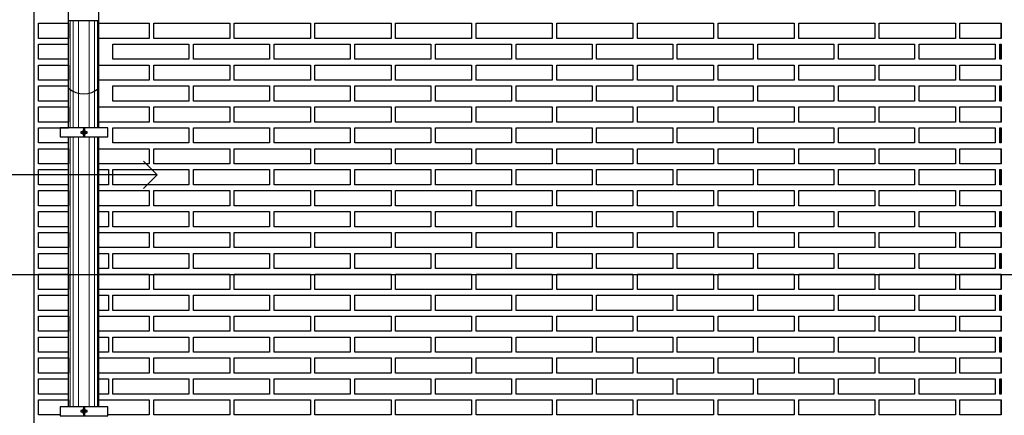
# Model space of a CAD drawing. Header units: millimetres. Extents: x 201 to 840, y 135 to 685.
# Tile 3 of 219: x 205.94 to 209.18, y 138.91 to 140.21. Entities that reach past the tile are written whole.
import ezdxf

# ---------------------------------------------------------------- set-up
doc = ezdxf.new("R2010")
doc.units = ezdxf.units.MM
doc.layers.add('001', color=1, linetype='Continuous', lineweight=5)
for name, color, linetype in [('01', 1, 'Continuous'), ('02', 2, 'Continuous'), ('04', 4, 'Continuous'), ('Ladrillo visto', 250, 'Continuous'), ('LLAMADAS', 1, 'Continuous')]:
    doc.layers.add(name, color=color, linetype=linetype)
doc.styles.get("Standard").update_dxf_attribs({"font": 'arial.ttf'})
doc.dimstyles.new('05', dxfattribs={"dimscale": 0, "dimtxt": 0.09, "dimasz": 0.05, "dimexe": 0, "dimexo": 0, "dimgap": 0, "dimtad": 0, "dimzin": 0, "dimdsep": 46, "dimtxsty": 'Standard', "dimblk": 'OPEN90', "dimcen": 0.25, "dimclrd": 1, "dimclre": 1, "dimclrt": 3, "dimadec": 0, "dimazin": 0, "dimtfac": 1, "dimtofl": 0, "dimtmove": 2, "dimatfit": 3, "dimldrblk": 'BOXFILLED', "dimfxl": 1, "dimtolj": 1, "dimtzin": 0, "dimarcsym": 0})

# ---------------------------------------------------------------- blocks, each defined once
blk = doc.blocks.new('A$C073D02E7')
at = {"layer": '02'}
blk.add_arc((-0.0501, 0.0572), 0.0761, 229.0332, 311.239, dxfattribs=at)
blk = doc.blocks.new('_OPEN90')
at = {"color": 0, "linetype": 'ByBlock'}
for p, q in [((-0.5, 0.5), (0, 0)), ((0, 0), (-1, 0)), ((0, 0), (-0.5, -0.5))]:
    blk.add_line(p, q, dxfattribs=at)

msp = doc.modelspace()

# ---------------------------------------------------------------- linework, layer by layer
at = {"layer": '001', "ltscale": 0.05}
for p, q in [((206.1073, 139.856), (206.1073, 140.2098)), ((206.1172, 139.856), (206.1172, 140.2098)), ((206.1344, 139.856), (206.1344, 140.2098)), ((206.1698, 139.856), (206.1698, 140.2098)), ((206.1869, 139.856), (206.1869, 140.2098)), ((206.1968, 139.856), (206.1968, 140.2098)), ((206.1073, 138.9385), (206.1073, 139.8266)), ((206.1172, 138.9385), (206.1172, 139.8266)), ((206.1344, 138.9385), (206.1344, 139.8266)), ((206.1698, 138.9385), (206.1698, 139.8266)), ((206.1869, 138.9385), (206.1869, 139.8266)), ((206.1968, 138.9385), (206.1968, 139.8266))]:
    msp.add_line(p, q, dxfattribs=at)
at = {"layer": '01'}
for p, q in [((206.1021, 140.2098), (206.1021, 140.243)), ((206.2021, 140.2098), (206.2021, 140.243)), ((206.1021, 139.856), (206.1021, 140.2098)), ((206.2021, 139.856), (206.2021, 140.2098)), ((206.1021, 138.9385), (206.1021, 139.8266)), ((206.2021, 138.9385), (206.2021, 139.8266))]:
    msp.add_line(p, q, dxfattribs=at)
at = {"layer": '01', "ltscale": 0.05}
for p, q in [((206.1508, 139.856), (206.1508, 139.8266)), ((206.1547, 139.856), (206.1547, 139.8266)), ((206.1508, 138.9385), (206.1508, 138.909)), ((206.1547, 138.9385), (206.1547, 138.909))]:
    msp.add_line(p, q, dxfattribs=at)
at = {"layer": '01'}
msp.add_lwpolyline([(206.1021, 140.2098), (206.2021, 140.2098)], dxfattribs=at)
for points in [[(206.2313, 139.856), (206.0741, 139.856), (206.0741, 139.8266), (206.2313, 139.8266)], [(206.149, 139.8349), (206.1507, 139.8349), (206.1507, 139.8477), (206.149, 139.8477)], [(206.1547, 139.8349), (206.1564, 139.8349), (206.1564, 139.8477), (206.1547, 139.8477)], [(206.1425, 139.8388), (206.149, 139.8388), (206.149, 139.8438), (206.1425, 139.8438)], [(206.1564, 139.8388), (206.1629, 139.8388), (206.1629, 139.8438), (206.1564, 139.8438)], [(206.2313, 138.9385), (206.0741, 138.9385), (206.0741, 138.909), (206.2313, 138.909)], [(206.1425, 138.9213), (206.149, 138.9213), (206.149, 138.9263), (206.1425, 138.9263)], [(206.149, 138.9173), (206.1507, 138.9173), (206.1507, 138.9301), (206.149, 138.9301)], [(206.1547, 138.9173), (206.1564, 138.9173), (206.1564, 138.9302), (206.1547, 138.9302)], [(206.1564, 138.9213), (206.1629, 138.9213), (206.1629, 138.9263), (206.1564, 138.9263)]]:
    msp.add_lwpolyline(points, close=True, dxfattribs=at)
at = {"layer": '04'}
msp.add_lwpolyline([(205.9879, 140.243), (205.9879, 137.6228)], dxfattribs=at)
at = {"layer": 'Ladrillo visto', "color": 250, "ltscale": 0.01}
for p, q in [((209.1679, 140.2008), (209.1679, 140.1508)), ((209.1679, 140.1321), (209.1679, 140.0821)), ((209.1679, 140.0631), (209.1679, 140.0131)), ((209.1679, 139.9943), (209.1679, 139.9443)), ((209.1679, 139.9254), (209.1679, 139.8754)), ((209.1679, 139.8566), (209.1679, 139.8066)), ((209.1679, 139.7877), (209.1679, 139.7377)), ((209.1679, 139.7189), (209.1679, 139.6689)), ((209.1679, 139.6499), (209.1679, 139.5999)), ((209.1679, 139.5811), (209.1679, 139.5311)), ((209.1679, 139.5122), (209.1679, 139.4622)), ((209.1679, 139.4434), (209.1679, 139.3934)), ((209.1679, 139.3745), (209.1679, 139.3245)), ((209.1679, 139.3057), (209.1679, 139.2557)), ((209.1679, 139.2367), (209.1679, 139.1867)), ((209.1679, 139.1679), (209.1679, 139.1179)), ((209.1679, 139.099), (209.1679, 139.049)), ((209.1679, 139.0302), (209.1679, 138.9802)), ((209.1679, 138.9613), (209.1679, 138.9113))]:
    msp.add_line(p, q, dxfattribs=at)
at = {"layer": 'Ladrillo visto', "color": 250}
for p, q in [((209.1679, 140.1508), (209.1679, 140.2008)), ((209.1679, 140.0821), (209.1679, 140.1321)), ((209.1679, 140.0131), (209.1679, 140.0631)), ((209.1679, 139.9443), (209.1679, 139.9943)), ((209.1679, 139.8754), (209.1679, 139.9254)), ((209.1679, 139.8066), (209.1679, 139.8566)), ((209.1679, 139.7377), (209.1679, 139.7877)), ((209.1679, 139.6689), (209.1679, 139.7189)), ((209.1679, 139.5999), (209.1679, 139.6499)), ((209.1679, 139.5311), (209.1679, 139.5811)), ((209.1679, 139.4622), (209.1679, 139.5122)), ((209.1679, 139.3934), (209.1679, 139.4434)), ((209.1679, 139.3245), (209.1679, 139.3745)), ((209.1679, 139.2557), (209.1679, 139.3057)), ((209.1679, 139.1867), (209.1679, 139.2367)), ((209.1679, 139.1179), (209.1679, 139.1679)), ((209.1679, 139.049), (209.1679, 139.099)), ((209.1679, 138.9802), (209.1679, 139.0302)), ((209.1679, 138.9113), (209.1679, 138.9613))]:
    msp.add_line(p, q, dxfattribs=at)
at = {"layer": 'Ladrillo visto', "color": 250, "linetype": 'Continuous', "ltscale": 0.1}
for points in [[(206.102, 140.1508), (206.0029, 140.1508), (206.0029, 140.2008), (206.102, 140.2008)], [(206.632, 140.1508), (206.382, 140.1508), (206.382, 140.2008), (206.632, 140.2008)], [(206.632, 140.1508), (206.382, 140.1508), (206.382, 140.2008), (206.632, 140.2008)], [(206.897, 140.1508), (206.647, 140.1508), (206.647, 140.2008), (206.897, 140.2008)], [(206.897, 140.1508), (206.647, 140.1508), (206.647, 140.2008), (206.897, 140.2008)], [(207.162, 140.1508), (206.912, 140.1508), (206.912, 140.2008), (207.162, 140.2008)], [(207.162, 140.1508), (206.912, 140.1508), (206.912, 140.2008), (207.162, 140.2008)], [(207.427, 140.1508), (207.177, 140.1508), (207.177, 140.2008), (207.427, 140.2008)], [(207.427, 140.1508), (207.177, 140.1508), (207.177, 140.2008), (207.427, 140.2008)], [(207.692, 140.1508), (207.442, 140.1508), (207.442, 140.2008), (207.692, 140.2008)], [(207.692, 140.1508), (207.442, 140.1508), (207.442, 140.2008), (207.692, 140.2008)], [(207.957, 140.1508), (207.707, 140.1508), (207.707, 140.2008), (207.957, 140.2008)], [(207.957, 140.1508), (207.707, 140.1508), (207.707, 140.2008), (207.957, 140.2008)], [(208.222, 140.1508), (207.972, 140.1508), (207.972, 140.2008), (208.222, 140.2008)], [(208.222, 140.1508), (207.972, 140.1508), (207.972, 140.2008), (208.222, 140.2008)], [(208.487, 140.1508), (208.237, 140.1508), (208.237, 140.2008), (208.487, 140.2008)], [(208.487, 140.1508), (208.237, 140.1508), (208.237, 140.2008), (208.487, 140.2008)], [(208.752, 140.1508), (208.502, 140.1508), (208.502, 140.2008), (208.752, 140.2008)], [(208.752, 140.1508), (208.502, 140.1508), (208.502, 140.2008), (208.752, 140.2008)], [(209.017, 140.1508), (208.767, 140.1508), (208.767, 140.2008), (209.017, 140.2008)], [(209.017, 140.1508), (208.767, 140.1508), (208.767, 140.2008), (209.017, 140.2008)], [(206.4979, 140.0821), (206.2479, 140.0821), (206.2479, 140.1321), (206.4979, 140.1321)], [(206.7629, 140.0821), (206.5129, 140.0821), (206.5129, 140.1321), (206.7629, 140.1321)], [(207.0279, 140.0821), (206.7779, 140.0821), (206.7779, 140.1321), (207.0279, 140.1321)], [(207.2929, 140.0821), (207.0429, 140.0821), (207.0429, 140.1321), (207.2929, 140.1321)], [(207.5579, 140.0821), (207.3079, 140.0821), (207.3079, 140.1321), (207.5579, 140.1321)], [(207.8229, 140.0821), (207.5729, 140.0821), (207.5729, 140.1321), (207.8229, 140.1321)], [(208.0879, 140.0821), (207.8379, 140.0821), (207.8379, 140.1321), (208.0879, 140.1321)], [(208.3529, 140.0821), (208.1029, 140.0821), (208.1029, 140.1321), (208.3529, 140.1321)], [(208.6179, 140.0821), (208.3679, 140.0821), (208.3679, 140.1321), (208.6179, 140.1321)], [(208.8829, 140.0821), (208.6329, 140.0821), (208.6329, 140.1321), (208.8829, 140.1321)], [(209.1479, 140.0821), (208.8979, 140.0821), (208.8979, 140.1321), (209.1479, 140.1321)], [(206.102, 140.0131), (206.0029, 140.0131), (206.0029, 140.0631), (206.102, 140.0631)], [(206.632, 140.0131), (206.382, 140.0131), (206.382, 140.0631), (206.632, 140.0631)], [(206.632, 140.0131), (206.382, 140.0131), (206.382, 140.0631), (206.632, 140.0631)], [(206.897, 140.0131), (206.647, 140.0131), (206.647, 140.0631), (206.897, 140.0631)], [(206.897, 140.0131), (206.647, 140.0131), (206.647, 140.0631), (206.897, 140.0631)], [(207.162, 140.0131), (206.912, 140.0131), (206.912, 140.0631), (207.162, 140.0631)], [(207.162, 140.0131), (206.912, 140.0131), (206.912, 140.0631), (207.162, 140.0631)], [(207.427, 140.0131), (207.177, 140.0131), (207.177, 140.0631), (207.427, 140.0631)], [(207.427, 140.0131), (207.177, 140.0131), (207.177, 140.0631), (207.427, 140.0631)], [(207.692, 140.0131), (207.442, 140.0131), (207.442, 140.0631), (207.692, 140.0631)], [(207.692, 140.0131), (207.442, 140.0131), (207.442, 140.0631), (207.692, 140.0631)], [(207.957, 140.0131), (207.707, 140.0131), (207.707, 140.0631), (207.957, 140.0631)], [(207.957, 140.0131), (207.707, 140.0131), (207.707, 140.0631), (207.957, 140.0631)], [(208.222, 140.0131), (207.972, 140.0131), (207.972, 140.0631), (208.222, 140.0631)], [(208.222, 140.0131), (207.972, 140.0131), (207.972, 140.0631), (208.222, 140.0631)], [(208.487, 140.0131), (208.237, 140.0131), (208.237, 140.0631), (208.487, 140.0631)], [(208.487, 140.0131), (208.237, 140.0131), (208.237, 140.0631), (208.487, 140.0631)], [(208.752, 140.0131), (208.502, 140.0131), (208.502, 140.0631), (208.752, 140.0631)], [(208.752, 140.0131), (208.502, 140.0131), (208.502, 140.0631), (208.752, 140.0631)], [(209.017, 140.0131), (208.767, 140.0131), (208.767, 140.0631), (209.017, 140.0631)], [(209.017, 140.0131), (208.767, 140.0131), (208.767, 140.0631), (209.017, 140.0631)], [(206.4979, 139.9443), (206.2479, 139.9443), (206.2479, 139.9943), (206.4979, 139.9943)], [(206.7629, 139.9443), (206.5129, 139.9443), (206.5129, 139.9943), (206.7629, 139.9943)], [(207.0279, 139.9443), (206.7779, 139.9443), (206.7779, 139.9943), (207.0279, 139.9943)], [(207.2929, 139.9443), (207.0429, 139.9443), (207.0429, 139.9943), (207.2929, 139.9943)], [(207.5579, 139.9443), (207.3079, 139.9443), (207.3079, 139.9943), (207.5579, 139.9943)], [(207.8229, 139.9443), (207.5729, 139.9443), (207.5729, 139.9943), (207.8229, 139.9943)], [(208.0879, 139.9443), (207.8379, 139.9443), (207.8379, 139.9943), (208.0879, 139.9943)], [(208.3529, 139.9443), (208.1029, 139.9443), (208.1029, 139.9943), (208.3529, 139.9943)], [(208.6179, 139.9443), (208.3679, 139.9443), (208.3679, 139.9943), (208.6179, 139.9943)], [(208.8829, 139.9443), (208.6329, 139.9443), (208.6329, 139.9943), (208.8829, 139.9943)], [(209.1479, 139.9443), (208.8979, 139.9443), (208.8979, 139.9943), (209.1479, 139.9943)], [(206.102, 139.8754), (206.0029, 139.8754), (206.0029, 139.9254), (206.102, 139.9254)], [(206.632, 139.8754), (206.382, 139.8754), (206.382, 139.9254), (206.632, 139.9254)], [(206.632, 139.8754), (206.382, 139.8754), (206.382, 139.9254), (206.632, 139.9254)], [(206.897, 139.8754), (206.647, 139.8754), (206.647, 139.9254), (206.897, 139.9254)], [(206.897, 139.8754), (206.647, 139.8754), (206.647, 139.9254), (206.897, 139.9254)], [(207.162, 139.8754), (206.912, 139.8754), (206.912, 139.9254), (207.162, 139.9254)], [(207.162, 139.8754), (206.912, 139.8754), (206.912, 139.9254), (207.162, 139.9254)], [(207.427, 139.8754), (207.177, 139.8754), (207.177, 139.9254), (207.427, 139.9254)], [(207.427, 139.8754), (207.177, 139.8754), (207.177, 139.9254), (207.427, 139.9254)], [(207.692, 139.8754), (207.442, 139.8754), (207.442, 139.9254), (207.692, 139.9254)], [(207.692, 139.8754), (207.442, 139.8754), (207.442, 139.9254), (207.692, 139.9254)], [(207.957, 139.8754), (207.707, 139.8754), (207.707, 139.9254), (207.957, 139.9254)], [(207.957, 139.8754), (207.707, 139.8754), (207.707, 139.9254), (207.957, 139.9254)], [(208.222, 139.8754), (207.972, 139.8754), (207.972, 139.9254), (208.222, 139.9254)], [(208.222, 139.8754), (207.972, 139.8754), (207.972, 139.9254), (208.222, 139.9254)], [(208.487, 139.8754), (208.237, 139.8754), (208.237, 139.9254), (208.487, 139.9254)], [(208.487, 139.8754), (208.237, 139.8754), (208.237, 139.9254), (208.487, 139.9254)], [(208.752, 139.8754), (208.502, 139.8754), (208.502, 139.9254), (208.752, 139.9254)], [(208.752, 139.8754), (208.502, 139.8754), (208.502, 139.9254), (208.752, 139.9254)], [(209.017, 139.8754), (208.767, 139.8754), (208.767, 139.9254), (209.017, 139.9254)], [(209.017, 139.8754), (208.767, 139.8754), (208.767, 139.9254), (209.017, 139.9254)], [(206.4979, 139.8066), (206.2479, 139.8066), (206.2479, 139.8566), (206.4979, 139.8566)], [(206.7629, 139.8066), (206.5129, 139.8066), (206.5129, 139.8566), (206.7629, 139.8566)], [(207.0279, 139.8066), (206.7779, 139.8066), (206.7779, 139.8566), (207.0279, 139.8566)], [(207.2929, 139.8066), (207.0429, 139.8066), (207.0429, 139.8566), (207.2929, 139.8566)], [(207.5579, 139.8066), (207.3079, 139.8066), (207.3079, 139.8566), (207.5579, 139.8566)], [(207.8229, 139.8066), (207.5729, 139.8066), (207.5729, 139.8566), (207.8229, 139.8566)], [(208.0879, 139.8066), (207.8379, 139.8066), (207.8379, 139.8566), (208.0879, 139.8566)], [(208.3529, 139.8066), (208.1029, 139.8066), (208.1029, 139.8566), (208.3529, 139.8566)], [(208.6179, 139.8066), (208.3679, 139.8066), (208.3679, 139.8566), (208.6179, 139.8566)], [(208.8829, 139.8066), (208.6329, 139.8066), (208.6329, 139.8566), (208.8829, 139.8566)], [(209.1479, 139.8066), (208.8979, 139.8066), (208.8979, 139.8566), (209.1479, 139.8566)], [(206.102, 139.7377), (206.0029, 139.7377), (206.0029, 139.7877), (206.102, 139.7877)], [(206.632, 139.7377), (206.382, 139.7377), (206.382, 139.7877), (206.632, 139.7877)], [(206.632, 139.7377), (206.382, 139.7377), (206.382, 139.7877), (206.632, 139.7877)], [(206.897, 139.7377), (206.647, 139.7377), (206.647, 139.7877), (206.897, 139.7877)], [(206.897, 139.7377), (206.647, 139.7377), (206.647, 139.7877), (206.897, 139.7877)], [(207.162, 139.7377), (206.912, 139.7377), (206.912, 139.7877), (207.162, 139.7877)], [(207.162, 139.7377), (206.912, 139.7377), (206.912, 139.7877), (207.162, 139.7877)], [(207.427, 139.7377), (207.177, 139.7377), (207.177, 139.7877), (207.427, 139.7877)], [(207.427, 139.7377), (207.177, 139.7377), (207.177, 139.7877), (207.427, 139.7877)], [(207.692, 139.7377), (207.442, 139.7377), (207.442, 139.7877), (207.692, 139.7877)], [(207.692, 139.7377), (207.442, 139.7377), (207.442, 139.7877), (207.692, 139.7877)], [(207.957, 139.7377), (207.707, 139.7377), (207.707, 139.7877), (207.957, 139.7877)], [(207.957, 139.7377), (207.707, 139.7377), (207.707, 139.7877), (207.957, 139.7877)], [(208.222, 139.7377), (207.972, 139.7377), (207.972, 139.7877), (208.222, 139.7877)], [(208.222, 139.7377), (207.972, 139.7377), (207.972, 139.7877), (208.222, 139.7877)], [(208.487, 139.7377), (208.237, 139.7377), (208.237, 139.7877), (208.487, 139.7877)], [(208.487, 139.7377), (208.237, 139.7377), (208.237, 139.7877), (208.487, 139.7877)], [(208.752, 139.7377), (208.502, 139.7377), (208.502, 139.7877), (208.752, 139.7877)], [(208.752, 139.7377), (208.502, 139.7377), (208.502, 139.7877), (208.752, 139.7877)], [(209.017, 139.7377), (208.767, 139.7377), (208.767, 139.7877), (209.017, 139.7877)], [(209.017, 139.7377), (208.767, 139.7377), (208.767, 139.7877), (209.017, 139.7877)], [(206.4979, 139.6689), (206.2479, 139.6689), (206.2479, 139.7189), (206.4979, 139.7189)], [(206.7629, 139.6689), (206.5129, 139.6689), (206.5129, 139.7189), (206.7629, 139.7189)], [(207.0279, 139.6689), (206.7779, 139.6689), (206.7779, 139.7189), (207.0279, 139.7189)], [(207.2929, 139.6689), (207.0429, 139.6689), (207.0429, 139.7189), (207.2929, 139.7189)], [(207.5579, 139.6689), (207.3079, 139.6689), (207.3079, 139.7189), (207.5579, 139.7189)], [(207.8229, 139.6689), (207.5729, 139.6689), (207.5729, 139.7189), (207.8229, 139.7189)], [(208.0879, 139.6689), (207.8379, 139.6689), (207.8379, 139.7189), (208.0879, 139.7189)], [(208.3529, 139.6689), (208.1029, 139.6689), (208.1029, 139.7189), (208.3529, 139.7189)], [(208.6179, 139.6689), (208.3679, 139.6689), (208.3679, 139.7189), (208.6179, 139.7189)], [(208.8829, 139.6689), (208.6329, 139.6689), (208.6329, 139.7189), (208.8829, 139.7189)], [(209.1479, 139.6689), (208.8979, 139.6689), (208.8979, 139.7189), (209.1479, 139.7189)], [(206.102, 139.5999), (206.0029, 139.5999), (206.0029, 139.6499), (206.102, 139.6499)], [(206.632, 139.5999), (206.382, 139.5999), (206.382, 139.6499), (206.632, 139.6499)], [(206.632, 139.5999), (206.382, 139.5999), (206.382, 139.6499), (206.632, 139.6499)], [(206.897, 139.5999), (206.647, 139.5999), (206.647, 139.6499), (206.897, 139.6499)], [(206.897, 139.5999), (206.647, 139.5999), (206.647, 139.6499), (206.897, 139.6499)], [(207.162, 139.5999), (206.912, 139.5999), (206.912, 139.6499), (207.162, 139.6499)], [(207.162, 139.5999), (206.912, 139.5999), (206.912, 139.6499), (207.162, 139.6499)], [(207.427, 139.5999), (207.177, 139.5999), (207.177, 139.6499), (207.427, 139.6499)], [(207.427, 139.5999), (207.177, 139.5999), (207.177, 139.6499), (207.427, 139.6499)], [(207.692, 139.5999), (207.442, 139.5999), (207.442, 139.6499), (207.692, 139.6499)], [(207.692, 139.5999), (207.442, 139.5999), (207.442, 139.6499), (207.692, 139.6499)], [(207.957, 139.5999), (207.707, 139.5999), (207.707, 139.6499), (207.957, 139.6499)], [(207.957, 139.5999), (207.707, 139.5999), (207.707, 139.6499), (207.957, 139.6499)], [(208.222, 139.5999), (207.972, 139.5999), (207.972, 139.6499), (208.222, 139.6499)], [(208.222, 139.5999), (207.972, 139.5999), (207.972, 139.6499), (208.222, 139.6499)], [(208.487, 139.5999), (208.237, 139.5999), (208.237, 139.6499), (208.487, 139.6499)], [(208.487, 139.5999), (208.237, 139.5999), (208.237, 139.6499), (208.487, 139.6499)], [(208.752, 139.5999), (208.502, 139.5999), (208.502, 139.6499), (208.752, 139.6499)], [(208.752, 139.5999), (208.502, 139.5999), (208.502, 139.6499), (208.752, 139.6499)], [(209.017, 139.5999), (208.767, 139.5999), (208.767, 139.6499), (209.017, 139.6499)], [(209.017, 139.5999), (208.767, 139.5999), (208.767, 139.6499), (209.017, 139.6499)], [(206.4979, 139.5311), (206.2479, 139.5311), (206.2479, 139.5811), (206.4979, 139.5811)], [(206.7629, 139.5311), (206.5129, 139.5311), (206.5129, 139.5811), (206.7629, 139.5811)], [(207.0279, 139.5311), (206.7779, 139.5311), (206.7779, 139.5811), (207.0279, 139.5811)], [(207.2929, 139.5311), (207.0429, 139.5311), (207.0429, 139.5811), (207.2929, 139.5811)], [(207.5579, 139.5311), (207.3079, 139.5311), (207.3079, 139.5811), (207.5579, 139.5811)], [(207.8229, 139.5311), (207.5729, 139.5311), (207.5729, 139.5811), (207.8229, 139.5811)], [(208.0879, 139.5311), (207.8379, 139.5311), (207.8379, 139.5811), (208.0879, 139.5811)], [(208.3529, 139.5311), (208.1029, 139.5311), (208.1029, 139.5811), (208.3529, 139.5811)], [(208.6179, 139.5311), (208.3679, 139.5311), (208.3679, 139.5811), (208.6179, 139.5811)], [(208.8829, 139.5311), (208.6329, 139.5311), (208.6329, 139.5811), (208.8829, 139.5811)], [(209.1479, 139.5311), (208.8979, 139.5311), (208.8979, 139.5811), (209.1479, 139.5811)], [(206.102, 139.4622), (206.0029, 139.4622), (206.0029, 139.5122), (206.102, 139.5122)], [(206.632, 139.4622), (206.382, 139.4622), (206.382, 139.5122), (206.632, 139.5122)], [(206.632, 139.4622), (206.382, 139.4622), (206.382, 139.5122), (206.632, 139.5122)], [(206.897, 139.4622), (206.647, 139.4622), (206.647, 139.5122), (206.897, 139.5122)], [(206.897, 139.4622), (206.647, 139.4622), (206.647, 139.5122), (206.897, 139.5122)], [(207.162, 139.4622), (206.912, 139.4622), (206.912, 139.5122), (207.162, 139.5122)], [(207.162, 139.4622), (206.912, 139.4622), (206.912, 139.5122), (207.162, 139.5122)], [(207.427, 139.4622), (207.177, 139.4622), (207.177, 139.5122), (207.427, 139.5122)], [(207.427, 139.4622), (207.177, 139.4622), (207.177, 139.5122), (207.427, 139.5122)], [(207.692, 139.4622), (207.442, 139.4622), (207.442, 139.5122), (207.692, 139.5122)], [(207.692, 139.4622), (207.442, 139.4622), (207.442, 139.5122), (207.692, 139.5122)], [(207.957, 139.4622), (207.707, 139.4622), (207.707, 139.5122), (207.957, 139.5122)], [(207.957, 139.4622), (207.707, 139.4622), (207.707, 139.5122), (207.957, 139.5122)], [(208.222, 139.4622), (207.972, 139.4622), (207.972, 139.5122), (208.222, 139.5122)], [(208.222, 139.4622), (207.972, 139.4622), (207.972, 139.5122), (208.222, 139.5122)], [(208.487, 139.4622), (208.237, 139.4622), (208.237, 139.5122), (208.487, 139.5122)], [(208.487, 139.4622), (208.237, 139.4622), (208.237, 139.5122), (208.487, 139.5122)], [(208.752, 139.4622), (208.502, 139.4622), (208.502, 139.5122), (208.752, 139.5122)], [(208.752, 139.4622), (208.502, 139.4622), (208.502, 139.5122), (208.752, 139.5122)], [(209.017, 139.4622), (208.767, 139.4622), (208.767, 139.5122), (209.017, 139.5122)], [(209.017, 139.4622), (208.767, 139.4622), (208.767, 139.5122), (209.017, 139.5122)], [(206.4979, 139.3934), (206.2479, 139.3934), (206.2479, 139.4434), (206.4979, 139.4434)], [(206.7629, 139.3934), (206.5129, 139.3934), (206.5129, 139.4434), (206.7629, 139.4434)], [(207.0279, 139.3934), (206.7779, 139.3934), (206.7779, 139.4434), (207.0279, 139.4434)], [(207.2929, 139.3934), (207.0429, 139.3934), (207.0429, 139.4434), (207.2929, 139.4434)], [(207.5579, 139.3934), (207.3079, 139.3934), (207.3079, 139.4434), (207.5579, 139.4434)], [(207.8229, 139.3934), (207.5729, 139.3934), (207.5729, 139.4434), (207.8229, 139.4434)], [(208.0879, 139.3934), (207.8379, 139.3934), (207.8379, 139.4434), (208.0879, 139.4434)], [(208.3529, 139.3934), (208.1029, 139.3934), (208.1029, 139.4434), (208.3529, 139.4434)], [(208.6179, 139.3934), (208.3679, 139.3934), (208.3679, 139.4434), (208.6179, 139.4434)], [(208.8829, 139.3934), (208.6329, 139.3934), (208.6329, 139.4434), (208.8829, 139.4434)], [(209.1479, 139.3934), (208.8979, 139.3934), (208.8979, 139.4434), (209.1479, 139.4434)], [(206.102, 139.3245), (206.0029, 139.3245), (206.0029, 139.3745), (206.102, 139.3745)], [(206.632, 139.3245), (206.382, 139.3245), (206.382, 139.3745), (206.632, 139.3745)], [(206.632, 139.3245), (206.382, 139.3245), (206.382, 139.3745), (206.632, 139.3745)], [(206.897, 139.3245), (206.647, 139.3245), (206.647, 139.3745), (206.897, 139.3745)], [(206.897, 139.3245), (206.647, 139.3245), (206.647, 139.3745), (206.897, 139.3745)], [(207.162, 139.3245), (206.912, 139.3245), (206.912, 139.3745), (207.162, 139.3745)], [(207.162, 139.3245), (206.912, 139.3245), (206.912, 139.3745), (207.162, 139.3745)], [(207.427, 139.3245), (207.177, 139.3245), (207.177, 139.3745), (207.427, 139.3745)], [(207.427, 139.3245), (207.177, 139.3245), (207.177, 139.3745), (207.427, 139.3745)], [(207.692, 139.3245), (207.442, 139.3245), (207.442, 139.3745), (207.692, 139.3745)], [(207.692, 139.3245), (207.442, 139.3245), (207.442, 139.3745), (207.692, 139.3745)], [(207.957, 139.3245), (207.707, 139.3245), (207.707, 139.3745), (207.957, 139.3745)], [(207.957, 139.3245), (207.707, 139.3245), (207.707, 139.3745), (207.957, 139.3745)], [(208.222, 139.3245), (207.972, 139.3245), (207.972, 139.3745), (208.222, 139.3745)], [(208.222, 139.3245), (207.972, 139.3245), (207.972, 139.3745), (208.222, 139.3745)], [(208.487, 139.3245), (208.237, 139.3245), (208.237, 139.3745), (208.487, 139.3745)], [(208.487, 139.3245), (208.237, 139.3245), (208.237, 139.3745), (208.487, 139.3745)], [(208.752, 139.3245), (208.502, 139.3245), (208.502, 139.3745), (208.752, 139.3745)], [(208.752, 139.3245), (208.502, 139.3245), (208.502, 139.3745), (208.752, 139.3745)], [(209.017, 139.3245), (208.767, 139.3245), (208.767, 139.3745), (209.017, 139.3745)], [(209.017, 139.3245), (208.767, 139.3245), (208.767, 139.3745), (209.017, 139.3745)], [(206.4979, 139.2557), (206.2479, 139.2557), (206.2479, 139.3057), (206.4979, 139.3057)], [(206.7629, 139.2557), (206.5129, 139.2557), (206.5129, 139.3057), (206.7629, 139.3057)], [(207.0279, 139.2557), (206.7779, 139.2557), (206.7779, 139.3057), (207.0279, 139.3057)], [(207.2929, 139.2557), (207.0429, 139.2557), (207.0429, 139.3057), (207.2929, 139.3057)], [(207.5579, 139.2557), (207.3079, 139.2557), (207.3079, 139.3057), (207.5579, 139.3057)], [(207.8229, 139.2557), (207.5729, 139.2557), (207.5729, 139.3057), (207.8229, 139.3057)], [(208.0879, 139.2557), (207.8379, 139.2557), (207.8379, 139.3057), (208.0879, 139.3057)], [(208.3529, 139.2557), (208.1029, 139.2557), (208.1029, 139.3057), (208.3529, 139.3057)], [(208.6179, 139.2557), (208.3679, 139.2557), (208.3679, 139.3057), (208.6179, 139.3057)], [(208.8829, 139.2557), (208.6329, 139.2557), (208.6329, 139.3057), (208.8829, 139.3057)], [(209.1479, 139.2557), (208.8979, 139.2557), (208.8979, 139.3057), (209.1479, 139.3057)], [(206.102, 139.1867), (206.0029, 139.1867), (206.0029, 139.2367), (206.102, 139.2367)], [(206.632, 139.1867), (206.382, 139.1867), (206.382, 139.2367), (206.632, 139.2367)], [(206.632, 139.1867), (206.382, 139.1867), (206.382, 139.2367), (206.632, 139.2367)], [(206.897, 139.1867), (206.647, 139.1867), (206.647, 139.2367), (206.897, 139.2367)], [(206.897, 139.1867), (206.647, 139.1867), (206.647, 139.2367), (206.897, 139.2367)], [(207.162, 139.1867), (206.912, 139.1867), (206.912, 139.2367), (207.162, 139.2367)], [(207.162, 139.1867), (206.912, 139.1867), (206.912, 139.2367), (207.162, 139.2367)], [(207.427, 139.1867), (207.177, 139.1867), (207.177, 139.2367), (207.427, 139.2367)], [(207.427, 139.1867), (207.177, 139.1867), (207.177, 139.2367), (207.427, 139.2367)], [(207.692, 139.1867), (207.442, 139.1867), (207.442, 139.2367), (207.692, 139.2367)], [(207.692, 139.1867), (207.442, 139.1867), (207.442, 139.2367), (207.692, 139.2367)], [(207.957, 139.1867), (207.707, 139.1867), (207.707, 139.2367), (207.957, 139.2367)], [(207.957, 139.1867), (207.707, 139.1867), (207.707, 139.2367), (207.957, 139.2367)], [(208.222, 139.1867), (207.972, 139.1867), (207.972, 139.2367), (208.222, 139.2367)], [(208.222, 139.1867), (207.972, 139.1867), (207.972, 139.2367), (208.222, 139.2367)], [(208.487, 139.1867), (208.237, 139.1867), (208.237, 139.2367), (208.487, 139.2367)], [(208.487, 139.1867), (208.237, 139.1867), (208.237, 139.2367), (208.487, 139.2367)], [(208.752, 139.1867), (208.502, 139.1867), (208.502, 139.2367), (208.752, 139.2367)], [(208.752, 139.1867), (208.502, 139.1867), (208.502, 139.2367), (208.752, 139.2367)], [(209.017, 139.1867), (208.767, 139.1867), (208.767, 139.2367), (209.017, 139.2367)], [(209.017, 139.1867), (208.767, 139.1867), (208.767, 139.2367), (209.017, 139.2367)], [(206.4979, 139.1179), (206.2479, 139.1179), (206.2479, 139.1679), (206.4979, 139.1679)], [(206.7629, 139.1179), (206.5129, 139.1179), (206.5129, 139.1679), (206.7629, 139.1679)], [(207.0279, 139.1179), (206.7779, 139.1179), (206.7779, 139.1679), (207.0279, 139.1679)], [(207.2929, 139.1179), (207.0429, 139.1179), (207.0429, 139.1679), (207.2929, 139.1679)], [(207.5579, 139.1179), (207.3079, 139.1179), (207.3079, 139.1679), (207.5579, 139.1679)], [(207.8229, 139.1179), (207.5729, 139.1179), (207.5729, 139.1679), (207.8229, 139.1679)], [(208.0879, 139.1179), (207.8379, 139.1179), (207.8379, 139.1679), (208.0879, 139.1679)], [(208.3529, 139.1179), (208.1029, 139.1179), (208.1029, 139.1679), (208.3529, 139.1679)], [(208.6179, 139.1179), (208.3679, 139.1179), (208.3679, 139.1679), (208.6179, 139.1679)], [(208.8829, 139.1179), (208.6329, 139.1179), (208.6329, 139.1679), (208.8829, 139.1679)], [(209.1479, 139.1179), (208.8979, 139.1179), (208.8979, 139.1679), (209.1479, 139.1679)], [(206.102, 139.049), (206.0029, 139.049), (206.0029, 139.099), (206.102, 139.099)], [(206.632, 139.049), (206.382, 139.049), (206.382, 139.099), (206.632, 139.099)], [(206.632, 139.049), (206.382, 139.049), (206.382, 139.099), (206.632, 139.099)], [(206.897, 139.049), (206.647, 139.049), (206.647, 139.099), (206.897, 139.099)], [(206.897, 139.049), (206.647, 139.049), (206.647, 139.099), (206.897, 139.099)], [(207.162, 139.049), (206.912, 139.049), (206.912, 139.099), (207.162, 139.099)], [(207.162, 139.049), (206.912, 139.049), (206.912, 139.099), (207.162, 139.099)], [(207.427, 139.049), (207.177, 139.049), (207.177, 139.099), (207.427, 139.099)], [(207.427, 139.049), (207.177, 139.049), (207.177, 139.099), (207.427, 139.099)], [(207.692, 139.049), (207.442, 139.049), (207.442, 139.099), (207.692, 139.099)], [(207.692, 139.049), (207.442, 139.049), (207.442, 139.099), (207.692, 139.099)], [(207.957, 139.049), (207.707, 139.049), (207.707, 139.099), (207.957, 139.099)], [(207.957, 139.049), (207.707, 139.049), (207.707, 139.099), (207.957, 139.099)], [(208.222, 139.049), (207.972, 139.049), (207.972, 139.099), (208.222, 139.099)], [(208.222, 139.049), (207.972, 139.049), (207.972, 139.099), (208.222, 139.099)], [(208.487, 139.049), (208.237, 139.049), (208.237, 139.099), (208.487, 139.099)], [(208.487, 139.049), (208.237, 139.049), (208.237, 139.099), (208.487, 139.099)], [(208.752, 139.049), (208.502, 139.049), (208.502, 139.099), (208.752, 139.099)], [(208.752, 139.049), (208.502, 139.049), (208.502, 139.099), (208.752, 139.099)], [(209.017, 139.049), (208.767, 139.049), (208.767, 139.099), (209.017, 139.099)], [(209.017, 139.049), (208.767, 139.049), (208.767, 139.099), (209.017, 139.099)], [(206.4979, 138.9802), (206.2479, 138.9802), (206.2479, 139.0302), (206.4979, 139.0302)], [(206.7629, 138.9802), (206.5129, 138.9802), (206.5129, 139.0302), (206.7629, 139.0302)], [(207.0279, 138.9802), (206.7779, 138.9802), (206.7779, 139.0302), (207.0279, 139.0302)], [(207.2929, 138.9802), (207.0429, 138.9802), (207.0429, 139.0302), (207.2929, 139.0302)], [(207.5579, 138.9802), (207.3079, 138.9802), (207.3079, 139.0302), (207.5579, 139.0302)], [(207.8229, 138.9802), (207.5729, 138.9802), (207.5729, 139.0302), (207.8229, 139.0302)], [(208.0879, 138.9802), (207.8379, 138.9802), (207.8379, 139.0302), (208.0879, 139.0302)], [(208.3529, 138.9802), (208.1029, 138.9802), (208.1029, 139.0302), (208.3529, 139.0302)], [(208.6179, 138.9802), (208.3679, 138.9802), (208.3679, 139.0302), (208.6179, 139.0302)], [(208.8829, 138.9802), (208.6329, 138.9802), (208.6329, 139.0302), (208.8829, 139.0302)], [(209.1479, 138.9802), (208.8979, 138.9802), (208.8979, 139.0302), (209.1479, 139.0302)], [(206.632, 138.9113), (206.382, 138.9113), (206.382, 138.9613), (206.632, 138.9613)], [(206.632, 138.9113), (206.382, 138.9113), (206.382, 138.9613), (206.632, 138.9613)], [(206.897, 138.9113), (206.647, 138.9113), (206.647, 138.9613), (206.897, 138.9613)], [(206.897, 138.9113), (206.647, 138.9113), (206.647, 138.9613), (206.897, 138.9613)], [(207.162, 138.9113), (206.912, 138.9113), (206.912, 138.9613), (207.162, 138.9613)], [(207.162, 138.9113), (206.912, 138.9113), (206.912, 138.9613), (207.162, 138.9613)], [(207.427, 138.9113), (207.177, 138.9113), (207.177, 138.9613), (207.427, 138.9613)], [(207.427, 138.9113), (207.177, 138.9113), (207.177, 138.9613), (207.427, 138.9613)], [(207.692, 138.9113), (207.442, 138.9113), (207.442, 138.9613), (207.692, 138.9613)], [(207.692, 138.9113), (207.442, 138.9113), (207.442, 138.9613), (207.692, 138.9613)], [(207.957, 138.9113), (207.707, 138.9113), (207.707, 138.9613), (207.957, 138.9613)], [(207.957, 138.9113), (207.707, 138.9113), (207.707, 138.9613), (207.957, 138.9613)], [(208.222, 138.9113), (207.972, 138.9113), (207.972, 138.9613), (208.222, 138.9613)], [(208.222, 138.9113), (207.972, 138.9113), (207.972, 138.9613), (208.222, 138.9613)], [(208.487, 138.9113), (208.237, 138.9113), (208.237, 138.9613), (208.487, 138.9613)], [(208.487, 138.9113), (208.237, 138.9113), (208.237, 138.9613), (208.487, 138.9613)], [(208.752, 138.9113), (208.502, 138.9113), (208.502, 138.9613), (208.752, 138.9613)], [(208.752, 138.9113), (208.502, 138.9113), (208.502, 138.9613), (208.752, 138.9613)], [(209.017, 138.9113), (208.767, 138.9113), (208.767, 138.9613), (209.017, 138.9613)], [(209.017, 138.9113), (208.767, 138.9113), (208.767, 138.9613), (209.017, 138.9613)]]:
    msp.add_lwpolyline(points, close=True, dxfattribs=at)
for points in [[(206.2021, 140.2008), (206.367, 140.2008), (206.367, 140.1508), (206.2021, 140.1508)], [(206.2021, 140.2008), (206.367, 140.2008), (206.367, 140.1508), (206.2021, 140.1508)], [(209.1679, 140.1508), (209.032, 140.1508), (209.032, 140.2008), (209.1679, 140.2008)], [(209.1679, 140.1508), (209.032, 140.1508), (209.032, 140.2008), (209.1679, 140.2008)], [(206.1021, 140.0821), (206.0029, 140.0821), (206.0029, 140.1321), (206.1021, 140.1321)], [(209.1679, 140.0821), (209.1629, 140.0821), (209.1629, 140.1321), (209.1679, 140.1321)], [(206.2021, 140.0631), (206.367, 140.0631), (206.367, 140.0131), (206.2021, 140.0131)], [(206.2021, 140.0631), (206.367, 140.0631), (206.367, 140.0131), (206.2021, 140.0131)], [(209.1679, 140.0131), (209.032, 140.0131), (209.032, 140.0631), (209.1679, 140.0631)], [(209.1679, 140.0131), (209.032, 140.0131), (209.032, 140.0631), (209.1679, 140.0631)], [(206.1021, 139.9443), (206.0029, 139.9443), (206.0029, 139.9943), (206.1021, 139.9943)], [(209.1679, 139.9443), (209.1629, 139.9443), (209.1629, 139.9943), (209.1679, 139.9943)], [(206.2021, 139.9254), (206.367, 139.9254), (206.367, 139.8754), (206.2021, 139.8754)], [(206.2021, 139.9254), (206.367, 139.9254), (206.367, 139.8754), (206.2021, 139.8754)], [(209.1679, 139.8754), (209.032, 139.8754), (209.032, 139.9254), (209.1679, 139.9254)], [(209.1679, 139.8754), (209.032, 139.8754), (209.032, 139.9254), (209.1679, 139.9254)], [(206.1021, 139.8066), (206.0029, 139.8066), (206.0029, 139.8566), (206.1021, 139.8566)], [(209.1679, 139.8066), (209.1629, 139.8066), (209.1629, 139.8566), (209.1679, 139.8566)], [(206.2021, 139.7877), (206.367, 139.7877), (206.367, 139.7377), (206.2021, 139.7377)], [(206.2021, 139.7877), (206.367, 139.7877), (206.367, 139.7377), (206.2021, 139.7377)], [(209.1679, 139.7377), (209.032, 139.7377), (209.032, 139.7877), (209.1679, 139.7877)], [(209.1679, 139.7377), (209.032, 139.7377), (209.032, 139.7877), (209.1679, 139.7877)], [(206.1021, 139.6689), (206.0029, 139.6689), (206.0029, 139.7189), (206.1021, 139.7189)], [(206.2021, 139.7189), (206.2329, 139.7189), (206.2329, 139.6689), (206.2021, 139.6689)], [(209.1679, 139.6689), (209.1629, 139.6689), (209.1629, 139.7189), (209.1679, 139.7189)], [(206.2021, 139.6499), (206.367, 139.6499), (206.367, 139.5999), (206.2021, 139.5999)], [(206.2021, 139.6499), (206.367, 139.6499), (206.367, 139.5999), (206.2021, 139.5999)], [(209.1679, 139.5999), (209.032, 139.5999), (209.032, 139.6499), (209.1679, 139.6499)], [(209.1679, 139.5999), (209.032, 139.5999), (209.032, 139.6499), (209.1679, 139.6499)], [(206.1021, 139.5311), (206.0029, 139.5311), (206.0029, 139.5811), (206.1021, 139.5811)], [(206.2021, 139.5811), (206.2329, 139.5811), (206.2329, 139.5311), (206.2021, 139.5311)], [(209.1679, 139.5311), (209.1629, 139.5311), (209.1629, 139.5811), (209.1679, 139.5811)], [(206.2021, 139.5122), (206.367, 139.5122), (206.367, 139.4622), (206.2021, 139.4622)], [(206.2021, 139.5122), (206.367, 139.5122), (206.367, 139.4622), (206.2021, 139.4622)], [(209.1679, 139.4622), (209.032, 139.4622), (209.032, 139.5122), (209.1679, 139.5122)], [(209.1679, 139.4622), (209.032, 139.4622), (209.032, 139.5122), (209.1679, 139.5122)], [(206.1021, 139.3934), (206.0029, 139.3934), (206.0029, 139.4434), (206.1021, 139.4434)], [(206.2021, 139.4434), (206.2329, 139.4434), (206.2329, 139.3934), (206.2021, 139.3934)], [(209.1679, 139.3934), (209.1629, 139.3934), (209.1629, 139.4434), (209.1679, 139.4434)], [(206.2021, 139.3745), (206.367, 139.3745), (206.367, 139.3245), (206.2021, 139.3245)], [(206.2021, 139.3745), (206.367, 139.3745), (206.367, 139.3245), (206.2021, 139.3245)], [(209.1679, 139.3245), (209.032, 139.3245), (209.032, 139.3745), (209.1679, 139.3745)], [(209.1679, 139.3245), (209.032, 139.3245), (209.032, 139.3745), (209.1679, 139.3745)], [(206.1021, 139.2557), (206.0029, 139.2557), (206.0029, 139.3057), (206.1021, 139.3057)], [(206.2021, 139.3057), (206.2329, 139.3057), (206.2329, 139.2557), (206.2021, 139.2557)], [(209.1679, 139.2557), (209.1629, 139.2557), (209.1629, 139.3057), (209.1679, 139.3057)], [(206.2021, 139.2367), (206.367, 139.2367), (206.367, 139.1867), (206.2021, 139.1867)], [(206.2021, 139.2367), (206.367, 139.2367), (206.367, 139.1867), (206.2021, 139.1867)], [(209.1679, 139.1867), (209.032, 139.1867), (209.032, 139.2367), (209.1679, 139.2367)], [(209.1679, 139.1867), (209.032, 139.1867), (209.032, 139.2367), (209.1679, 139.2367)], [(206.1021, 139.1179), (206.0029, 139.1179), (206.0029, 139.1679), (206.1021, 139.1679)], [(206.2021, 139.1679), (206.2329, 139.1679), (206.2329, 139.1179), (206.2021, 139.1179)], [(209.1679, 139.1179), (209.1629, 139.1179), (209.1629, 139.1679), (209.1679, 139.1679)], [(206.2021, 139.099), (206.367, 139.099), (206.367, 139.049), (206.2021, 139.049)], [(206.2021, 139.099), (206.367, 139.099), (206.367, 139.049), (206.2021, 139.049)], [(209.1679, 139.049), (209.032, 139.049), (209.032, 139.099), (209.1679, 139.099)], [(209.1679, 139.049), (209.032, 139.049), (209.032, 139.099), (209.1679, 139.099)], [(206.1021, 138.9802), (206.0029, 138.9802), (206.0029, 139.0302), (206.1021, 139.0302)], [(206.2021, 139.0302), (206.2329, 139.0302), (206.2329, 138.9802), (206.2021, 138.9802)], [(209.1679, 138.9802), (209.1629, 138.9802), (209.1629, 139.0302), (209.1679, 139.0302)], [(206.0741, 138.9113), (206.0029, 138.9113), (206.0029, 138.9613), (206.102, 138.9613), (206.102, 138.9385)], [(206.2021, 138.9613), (206.367, 138.9613), (206.367, 138.9113), (206.2313, 138.9113)], [(206.2021, 138.9613), (206.367, 138.9613), (206.367, 138.9113), (206.2313, 138.9113)], [(209.1679, 138.9113), (209.032, 138.9113), (209.032, 138.9613), (209.1679, 138.9613)], [(209.1679, 138.9113), (209.032, 138.9113), (209.032, 138.9613), (209.1679, 138.9613)]]:
    msp.add_lwpolyline(points, dxfattribs=at)
at = {"layer": 'LLAMADAS'}
msp.add_lwpolyline([(206.303, 139.7021), (203.9546, 139.7021)], dxfattribs=at)

# ---------------------------------------------------------------- block references
at = {"layer": '01'}
msp.add_blockref('A$C073D02E7', (206.2021, 139.9873), dxfattribs=at)
at = {"layer": 'LLAMADAS', "xscale": 0.09, "yscale": 0.09, "zscale": 0.09, "rotation": 0.0001100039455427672}
msp.add_blockref('_OPEN90', (206.393, 139.7021), dxfattribs=at)

# ---------------------------------------------------------------- leaders
at = {"layer": 'LLAMADAS'}
msp.add_leader([(211.8499, 139.3728), (203.978, 139.3728)], dimstyle='05', override={"dimscale": 1, "dimasz": 0.09, "dimldrblk": 'OPEN90'}, dxfattribs=at)

doc.saveas('drawing.dxf')
